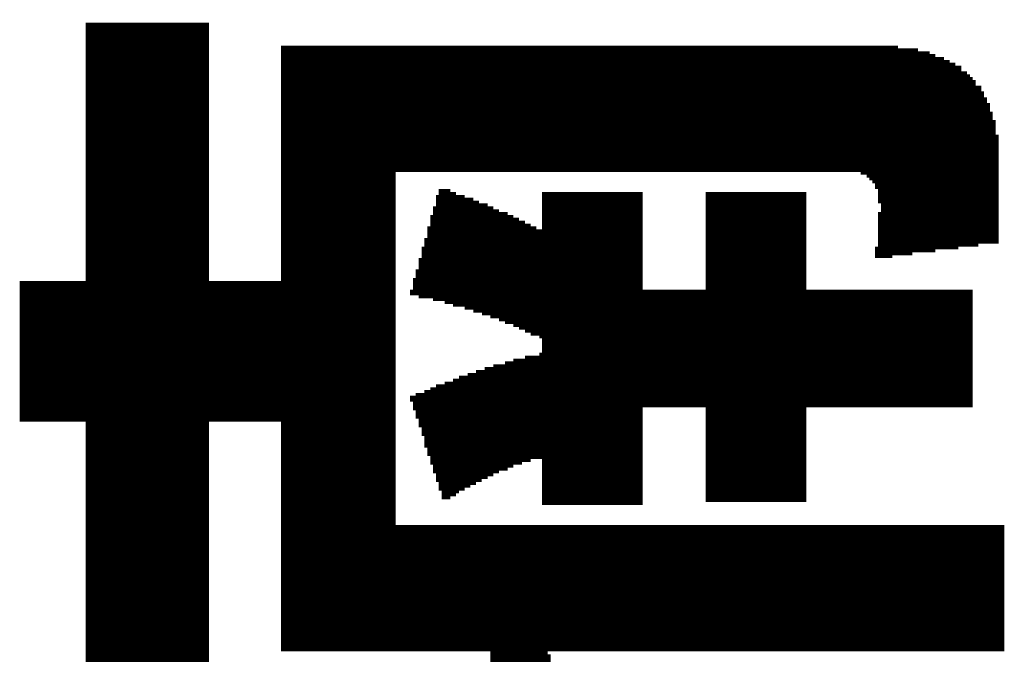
# Model space of a CAD drawing. Extents: x 0 to 83, y 0 to 145.
# Tile 14 of 21: x 13.65 to 17.46, y 86.55 to 89.01. Entities that reach past the tile are written whole.
import ezdxf

# ---------------------------------------------------------------- set-up
doc = ezdxf.new("R2010")
doc.units = 0
doc.layers.add('BG_SILKSCREEN_TOP', color=7, linetype='CONTINUOUS')

msp = doc.modelspace()

# ---------------------------------------------------------------- linework, layer by layer
at = {"layer": 'BG_SILKSCREEN_TOP', "const_width": 0.022098}
for points in [[(13.912088, 86.507066), (13.912088, 88.996266)], [(13.923264, 86.507066), (13.923264, 88.996266)], [(13.93444, 86.507066), (13.93444, 88.996266)], [(13.945362, 86.507066), (13.945362, 88.996266)], [(13.956538, 86.507066), (13.956538, 88.996266)], [(13.967714, 86.507066), (13.967714, 88.996266)], [(13.97889, 86.507066), (13.97889, 88.996266)], [(13.989812, 86.507066), (13.989812, 88.996266)], [(14.000988, 86.507066), (14.000988, 88.996266)], [(14.012164, 86.507066), (14.012164, 88.996266)], [(14.02334, 86.507066), (14.02334, 88.996266)], [(14.034262, 86.507066), (14.034262, 88.996266)], [(14.045438, 86.507066), (14.045438, 88.996266)], [(14.056614, 86.507066), (14.056614, 88.996266)], [(14.06779, 86.507066), (14.06779, 88.996266)], [(14.078712, 86.507066), (14.078712, 88.996266)], [(14.089888, 86.507066), (14.089888, 88.996266)], [(14.101064, 86.507066), (14.101064, 88.996266)], [(14.11224, 86.507066), (14.11224, 88.996266)], [(14.123162, 86.507066), (14.123162, 88.996266)], [(14.134338, 86.507066), (14.134338, 88.996266)], [(14.145514, 86.507066), (14.145514, 88.996266)], [(14.15669, 86.507066), (14.15669, 88.996266)], [(14.167612, 86.507066), (14.167612, 88.996266)], [(14.178788, 86.507066), (14.178788, 88.996266)], [(14.189964, 86.507066), (14.189964, 88.996266)], [(14.20114, 86.507066), (14.20114, 88.996266)], [(14.212062, 86.507066), (14.212062, 88.996266)], [(14.223238, 86.507066), (14.223238, 88.996266)], [(14.234414, 86.507066), (14.234414, 88.996266)], [(14.24559, 86.507066), (14.24559, 88.996266)], [(14.256512, 86.507066), (14.256512, 88.996266)], [(14.267688, 86.507066), (14.267688, 88.996266)], [(14.278864, 86.507066), (14.278864, 88.996266)], [(14.29004, 86.507066), (14.29004, 88.996266)], [(14.300962, 86.507066), (14.300962, 88.996266)], [(14.312138, 86.507066), (14.312138, 88.996266)], [(14.323314, 86.507066), (14.323314, 88.996266)], [(14.33449, 86.507066), (14.33449, 88.996266)], [(14.345412, 86.507066), (14.345412, 88.996266)], [(14.356588, 86.507066), (14.356588, 88.996266)], [(14.367764, 86.507066), (14.367764, 88.996266)], [(14.667738, 86.562692), (14.667738, 88.907366)], [(14.678914, 86.562692), (14.678914, 88.907366)], [(14.69009, 86.562692), (14.69009, 88.907366)], [(14.701012, 86.562692), (14.701012, 88.907366)], [(14.712188, 86.562692), (14.712188, 88.907366)], [(14.723364, 86.562692), (14.723364, 88.907366)], [(14.73454, 86.562692), (14.73454, 88.907366)], [(14.745462, 86.562692), (14.745462, 88.907366)], [(14.756638, 86.562692), (14.756638, 88.907366)], [(14.767814, 86.562692), (14.767814, 88.907366)], [(14.77899, 86.562692), (14.77899, 88.907366)], [(14.789912, 86.562692), (14.789912, 88.907366)], [(14.801088, 86.562692), (14.801088, 88.907366)], [(14.812264, 86.562692), (14.812264, 88.907366)], [(14.82344, 86.562692), (14.82344, 88.907366)], [(14.834362, 86.562692), (14.834362, 88.907366)], [(14.845538, 86.562692), (14.845538, 88.907366)], [(14.856714, 86.562692), (14.856714, 88.907366)], [(14.86789, 86.562692), (14.86789, 88.907366)], [(14.878812, 86.562692), (14.878812, 88.907366)], [(14.889988, 86.562692), (14.889988, 88.907366)], [(14.901164, 86.562692), (14.901164, 88.907366)], [(14.91234, 86.562692), (14.91234, 88.907366)], [(14.923262, 86.562692), (14.923262, 88.907366)], [(14.934438, 86.562692), (14.934438, 88.907366)], [(14.945614, 86.562692), (14.945614, 88.907366)], [(14.95679, 86.562692), (14.95679, 88.907366)], [(14.967712, 86.562692), (14.967712, 88.907366)], [(14.978888, 86.562692), (14.978888, 88.907366)], [(14.990064, 86.562692), (14.990064, 88.907366)], [(15.00124, 86.562692), (15.00124, 88.907366)], [(15.012162, 86.562692), (15.012162, 88.907366)], [(15.023338, 86.562692), (15.023338, 88.907366)], [(15.034514, 86.562692), (15.034514, 88.907366)], [(15.04569, 86.562692), (15.04569, 88.907366)], [(15.056612, 86.562692), (15.056612, 88.907366)], [(15.067788, 86.562692), (15.067788, 88.907366)], [(15.078964, 86.562692), (15.078964, 88.907366)], [(15.09014, 86.562692), (15.09014, 88.907366)], [(15.101062, 88.418416), (15.101062, 88.907366)], [(15.112238, 88.418416), (15.112238, 88.907366)], [(15.123414, 88.418416), (15.123414, 88.907366)], [(15.13459, 88.418416), (15.13459, 88.907366)], [(15.145512, 88.418416), (15.145512, 88.907366)], [(15.156688, 88.418416), (15.156688, 88.907366)], [(15.167864, 88.418416), (15.167864, 88.907366)], [(15.17904, 88.418416), (15.17904, 88.907366)], [(15.189962, 88.418416), (15.189962, 88.907366)], [(15.201138, 88.418416), (15.201138, 88.907366)], [(15.212314, 88.418416), (15.212314, 88.907366)], [(15.22349, 88.418416), (15.22349, 88.907366)], [(15.234412, 88.418416), (15.234412, 88.907366)], [(15.245588, 88.418416), (15.245588, 88.907366)], [(15.256764, 88.418416), (15.256764, 88.907366)], [(15.26794, 88.418416), (15.26794, 88.907366)], [(15.278862, 88.418416), (15.278862, 88.907366)], [(15.290038, 88.418416), (15.290038, 88.907366)], [(15.301214, 88.418416), (15.301214, 88.907366)], [(15.31239, 88.418416), (15.31239, 88.907366)], [(15.323312, 88.418416), (15.323312, 88.907366)], [(15.334488, 88.418416), (15.334488, 88.907366)], [(15.345664, 88.418416), (15.345664, 88.907366)], [(15.35684, 88.418416), (15.35684, 88.907366)], [(15.367762, 88.418416), (15.367762, 88.907366)], [(15.378938, 88.418416), (15.378938, 88.907366)], [(15.390114, 88.418416), (15.390114, 88.907366)], [(15.40129, 88.418416), (15.40129, 88.907366)], [(15.412212, 88.418416), (15.412212, 88.907366)], [(15.423388, 88.418416), (15.423388, 88.907366)], [(15.434564, 88.418416), (15.434564, 88.907366)], [(15.44574, 88.418416), (15.44574, 88.907366)], [(15.456662, 88.418416), (15.456662, 88.907366)], [(15.467838, 88.418416), (15.467838, 88.907366)], [(15.479014, 88.418416), (15.479014, 88.907366)], [(15.49019, 88.418416), (15.49019, 88.907366)], [(15.501112, 88.418416), (15.501112, 88.907366)], [(15.512288, 88.418416), (15.512288, 88.907366)], [(15.523464, 88.418416), (15.523464, 88.907366)], [(15.53464, 88.418416), (15.53464, 88.907366)], [(15.545562, 88.418416), (15.545562, 88.907366)], [(15.556738, 88.418416), (15.556738, 88.907366)], [(15.567914, 88.418416), (15.567914, 88.907366)], [(15.57909, 88.418416), (15.57909, 88.907366)], [(15.590012, 88.418416), (15.590012, 88.907366)], [(15.601188, 88.418416), (15.601188, 88.907366)], [(15.612364, 88.418416), (15.612364, 88.907366)], [(15.62354, 88.418416), (15.62354, 88.907366)], [(15.634462, 88.418416), (15.634462, 88.907366)], [(15.645638, 88.418416), (15.645638, 88.907366)], [(15.656814, 88.418416), (15.656814, 88.907366)], [(15.66799, 88.418416), (15.66799, 88.907366)], [(15.678912, 88.418416), (15.678912, 88.907366)], [(15.690088, 88.418416), (15.690088, 88.907366)], [(15.701264, 88.418416), (15.701264, 88.907366)], [(15.71244, 88.418416), (15.71244, 88.907366)], [(15.723362, 88.418416), (15.723362, 88.907366)], [(15.734538, 88.418416), (15.734538, 88.907366)], [(15.745714, 88.418416), (15.745714, 88.907366)], [(15.75689, 88.418416), (15.75689, 88.907366)], [(15.767812, 88.418416), (15.767812, 88.907366)], [(15.778988, 88.418416), (15.778988, 88.907366)], [(15.790164, 88.418416), (15.790164, 88.907366)], [(15.80134, 88.418416), (15.80134, 88.907366)], [(15.812262, 88.418416), (15.812262, 88.907366)], [(15.823438, 88.418416), (15.823438, 88.907366)], [(15.834614, 88.418416), (15.834614, 88.907366)], [(15.84579, 88.418416), (15.84579, 88.907366)], [(15.856712, 88.418416), (15.856712, 88.907366)], [(15.867888, 88.418416), (15.867888, 88.907366)], [(15.879064, 88.418416), (15.879064, 88.907366)], [(15.89024, 88.418416), (15.89024, 88.907366)], [(15.901162, 88.418416), (15.901162, 88.907366)], [(15.912338, 88.418416), (15.912338, 88.907366)], [(15.923514, 88.418416), (15.923514, 88.907366)], [(15.93469, 88.418416), (15.93469, 88.907366)], [(15.945612, 88.418416), (15.945612, 88.907366)], [(15.956788, 88.418416), (15.956788, 88.907366)], [(15.967964, 88.418416), (15.967964, 88.907366)], [(15.97914, 88.418416), (15.97914, 88.907366)], [(15.990062, 88.418416), (15.990062, 88.907366)], [(16.001238, 88.418416), (16.001238, 88.907366)], [(16.012414, 88.418416), (16.012414, 88.907366)], [(16.02359, 88.418416), (16.02359, 88.907366)], [(16.034512, 88.418416), (16.034512, 88.907366)], [(16.045688, 88.418416), (16.045688, 88.907366)], [(16.056864, 88.418416), (16.056864, 88.907366)], [(16.06804, 88.418416), (16.06804, 88.907366)], [(16.078962, 88.418416), (16.078962, 88.907366)], [(16.090138, 88.418416), (16.090138, 88.907366)], [(16.101314, 88.418416), (16.101314, 88.907366)], [(16.11249, 88.418416), (16.11249, 88.907366)], [(16.123412, 88.418416), (16.123412, 88.907366)], [(16.134588, 88.418416), (16.134588, 88.907366)], [(16.145764, 88.418416), (16.145764, 88.907366)], [(16.15694, 88.418416), (16.15694, 88.907366)], [(16.167862, 88.418416), (16.167862, 88.907366)], [(16.179038, 88.418416), (16.179038, 88.907366)], [(16.190214, 88.418416), (16.190214, 88.907366)], [(16.20139, 88.418416), (16.20139, 88.907366)], [(16.212312, 88.418416), (16.212312, 88.907366)], [(16.223488, 88.418416), (16.223488, 88.907366)], [(16.234664, 88.418416), (16.234664, 88.907366)], [(16.24584, 88.418416), (16.24584, 88.907366)], [(16.256762, 88.418416), (16.256762, 88.907366)], [(16.267938, 88.418416), (16.267938, 88.907366)], [(16.279114, 88.418416), (16.279114, 88.907366)], [(16.29029, 88.418416), (16.29029, 88.907366)], [(16.301212, 88.418416), (16.301212, 88.907366)], [(16.312388, 88.418416), (16.312388, 88.907366)], [(16.323564, 88.418416), (16.323564, 88.907366)], [(16.33474, 88.418416), (16.33474, 88.907366)], [(16.345662, 88.418416), (16.345662, 88.907366)], [(16.356838, 88.418416), (16.356838, 88.907366)], [(16.368014, 88.418416), (16.368014, 88.907366)], [(16.37919, 88.418416), (16.37919, 88.907366)], [(16.390112, 88.418416), (16.390112, 88.907366)], [(16.401288, 88.418416), (16.401288, 88.907366)], [(16.412464, 88.418416), (16.412464, 88.907366)], [(16.42364, 88.418416), (16.42364, 88.907366)], [(16.434562, 88.418416), (16.434562, 88.907366)], [(16.445738, 88.418416), (16.445738, 88.907366)], [(16.456914, 88.418416), (16.456914, 88.907366)], [(16.46809, 88.418416), (16.46809, 88.907366)], [(16.479012, 88.418416), (16.479012, 88.907366)], [(16.490188, 88.418416), (16.490188, 88.907366)], [(16.501364, 88.418416), (16.501364, 88.907366)], [(16.51254, 88.418416), (16.51254, 88.907366)], [(16.523462, 88.418416), (16.523462, 88.907366)], [(16.534638, 88.418416), (16.534638, 88.907366)], [(16.545814, 88.418416), (16.545814, 88.907366)], [(16.55699, 88.418416), (16.55699, 88.907366)], [(16.567912, 88.418416), (16.567912, 88.907366)], [(16.579088, 88.418416), (16.579088, 88.907366)], [(16.590264, 88.418416), (16.590264, 88.907366)], [(16.60144, 88.418416), (16.60144, 88.907366)], [(16.612362, 88.418416), (16.612362, 88.907366)], [(16.623538, 88.418416), (16.623538, 88.907366)], [(16.634714, 88.418416), (16.634714, 88.907366)], [(16.64589, 88.418416), (16.64589, 88.907366)], [(16.656812, 88.418416), (16.656812, 88.907366)], [(16.667988, 88.418416), (16.667988, 88.907366)], [(16.679164, 88.418416), (16.679164, 88.907366)], [(16.69034, 88.418416), (16.69034, 88.907366)], [(16.701262, 88.418416), (16.701262, 88.907366)], [(16.712438, 88.418416), (16.712438, 88.907366)], [(16.723614, 88.418416), (16.723614, 88.907366)], [(16.73479, 88.418416), (16.73479, 88.907366)], [(16.745712, 88.418416), (16.745712, 88.907366)], [(16.756888, 88.418416), (16.756888, 88.907366)], [(16.768064, 88.418416), (16.768064, 88.907366)], [(16.77924, 88.418416), (16.77924, 88.907366)], [(16.790162, 88.418416), (16.790162, 88.907366)], [(16.801338, 88.418416), (16.801338, 88.907366)], [(16.812514, 88.418416), (16.812514, 88.907366)], [(16.82369, 88.418416), (16.82369, 88.907366)], [(16.834612, 88.418416), (16.834612, 88.907366)], [(16.845788, 88.418416), (16.845788, 88.907366)], [(16.856964, 88.418416), (16.856964, 88.907366)], [(16.86814, 88.418416), (16.86814, 88.907366)], [(16.879062, 88.418416), (16.879062, 88.907366)], [(16.890238, 88.418416), (16.890238, 88.907366)], [(16.901414, 88.418416), (16.901414, 88.907366)], [(16.91259, 88.40724), (16.91259, 88.907366)], [(16.923512, 88.40724), (16.923512, 88.907366)], [(16.934688, 88.396318), (16.934688, 88.907366)], [(16.945864, 88.385142), (16.945864, 88.907366)], [(16.95704, 88.373966), (16.95704, 88.907366)], [(16.967962, 88.351868), (16.967962, 88.907366)], [(16.979138, 88.296242), (16.979138, 88.907366)], [(16.990314, 88.085168), (16.990314, 88.907366)], [(17.00149, 88.085168), (17.00149, 88.907366)], [(17.012412, 88.085168), (17.012412, 88.907366)], [(17.023588, 88.09609), (17.023588, 88.907366)], [(17.034764, 88.09609), (17.034764, 88.907366)], [(17.04594, 88.09609), (17.04594, 88.89619)], [(17.056862, 88.09609), (17.056862, 88.89619)], [(17.068038, 88.09609), (17.068038, 88.89619)], [(17.079214, 88.09609), (17.079214, 88.89619)], [(17.09039, 88.09609), (17.09039, 88.89619)], [(17.101312, 88.107266), (17.101312, 88.89619)], [(17.112488, 88.107266), (17.112488, 88.89619)], [(17.123664, 88.107266), (17.123664, 88.885268)], [(17.13484, 88.107266), (17.13484, 88.885268)], [(17.145762, 88.107266), (17.145762, 88.885268)], [(17.156938, 88.107266), (17.156938, 88.885268)], [(17.168114, 88.107266), (17.168114, 88.874092)], [(17.17929, 88.107266), (17.17929, 88.874092)], [(17.190212, 88.118442), (17.190212, 88.862916)], [(17.201388, 88.118442), (17.201388, 88.862916)], [(17.212564, 88.118442), (17.212564, 88.862916)], [(17.22374, 88.118442), (17.22374, 88.85174)], [(17.234662, 88.118442), (17.234662, 88.85174)], [(17.245838, 88.118442), (17.245838, 88.840818)], [(17.257014, 88.118442), (17.257014, 88.840818)], [(17.26819, 88.118442), (17.26819, 88.829642)], [(17.279112, 88.129618), (17.279112, 88.829642)], [(17.290288, 88.129618), (17.290288, 88.80729)], [(17.301464, 88.129618), (17.301464, 88.80729)], [(17.31264, 88.129618), (17.31264, 88.796368)], [(17.323562, 88.129618), (17.323562, 88.785192)], [(17.334738, 88.129618), (17.334738, 88.774016)], [(17.345914, 88.129618), (17.345914, 88.751918)], [(17.35709, 88.14054), (17.35709, 88.751918)], [(17.368012, 88.14054), (17.368012, 88.729566)], [(17.379188, 88.14054), (17.379188, 88.707468)], [(17.390364, 88.14054), (17.390364, 88.685116)], [(17.40154, 88.14054), (17.40154, 88.651842)], [(17.412462, 88.14054), (17.412462, 88.618568)], [(17.423638, 88.14054), (17.423638, 88.562942)], [(15.278862, 87.91829), (15.278862, 88.351868)], [(15.290038, 87.91829), (15.290038, 88.351868)], [(15.301214, 87.907368), (15.301214, 88.351868)], [(15.31239, 87.907368), (15.31239, 88.340692)], [(15.323312, 87.907368), (15.323312, 88.340692)], [(15.678912, 87.129366), (15.678912, 88.340692)], [(15.690088, 87.129366), (15.690088, 88.340692)], [(15.701264, 87.129366), (15.701264, 88.340692)], [(15.71244, 87.129366), (15.71244, 88.340692)], [(15.723362, 87.129366), (15.723362, 88.340692)], [(15.734538, 87.129366), (15.734538, 88.340692)], [(15.745714, 87.129366), (15.745714, 88.340692)], [(15.75689, 87.129366), (15.75689, 88.340692)], [(15.767812, 87.129366), (15.767812, 88.340692)], [(15.778988, 87.129366), (15.778988, 88.340692)], [(15.790164, 87.129366), (15.790164, 88.340692)], [(15.80134, 87.129366), (15.80134, 88.340692)], [(15.812262, 87.129366), (15.812262, 88.340692)], [(15.823438, 87.129366), (15.823438, 88.340692)], [(15.834614, 87.129366), (15.834614, 88.340692)], [(15.84579, 87.129366), (15.84579, 88.340692)], [(15.856712, 87.129366), (15.856712, 88.340692)], [(15.867888, 87.129366), (15.867888, 88.340692)], [(15.879064, 87.129366), (15.879064, 88.340692)], [(15.89024, 87.129366), (15.89024, 88.340692)], [(15.901162, 87.129366), (15.901162, 88.340692)], [(15.912338, 87.129366), (15.912338, 88.340692)], [(15.923514, 87.129366), (15.923514, 88.340692)], [(15.93469, 87.129366), (15.93469, 88.340692)], [(15.945612, 87.129366), (15.945612, 88.340692)], [(15.956788, 87.129366), (15.956788, 88.340692)], [(15.967964, 87.129366), (15.967964, 88.340692)], [(15.97914, 87.129366), (15.97914, 88.340692)], [(15.990062, 87.129366), (15.990062, 88.340692)], [(16.001238, 87.129366), (16.001238, 88.340692)], [(16.012414, 87.129366), (16.012414, 88.340692)], [(16.02359, 87.129366), (16.02359, 88.340692)], [(16.034512, 87.129366), (16.034512, 88.340692)], [(16.045688, 87.129366), (16.045688, 88.340692)], [(16.312388, 87.140542), (16.312388, 88.340692)], [(16.323564, 87.140542), (16.323564, 88.340692)], [(16.33474, 87.140542), (16.33474, 88.340692)], [(16.345662, 87.140542), (16.345662, 88.340692)], [(16.356838, 87.140542), (16.356838, 88.340692)], [(16.368014, 87.140542), (16.368014, 88.340692)], [(16.37919, 87.140542), (16.37919, 88.340692)], [(16.390112, 87.140542), (16.390112, 88.340692)], [(16.401288, 87.140542), (16.401288, 88.340692)], [(16.412464, 87.140542), (16.412464, 88.340692)], [(16.42364, 87.140542), (16.42364, 88.340692)], [(16.434562, 87.140542), (16.434562, 88.340692)], [(16.445738, 87.140542), (16.445738, 88.340692)], [(16.456914, 87.140542), (16.456914, 88.340692)], [(16.46809, 87.140542), (16.46809, 88.340692)], [(16.479012, 87.140542), (16.479012, 88.340692)], [(16.490188, 87.140542), (16.490188, 88.340692)], [(16.501364, 87.140542), (16.501364, 88.340692)], [(16.51254, 87.140542), (16.51254, 88.340692)], [(16.523462, 87.140542), (16.523462, 88.340692)], [(16.534638, 87.140542), (16.534638, 88.340692)], [(16.545814, 87.140542), (16.545814, 88.340692)], [(16.55699, 87.140542), (16.55699, 88.340692)], [(16.567912, 87.140542), (16.567912, 88.340692)], [(16.579088, 87.140542), (16.579088, 88.340692)], [(16.590264, 87.140542), (16.590264, 88.340692)], [(16.60144, 87.140542), (16.60144, 88.340692)], [(16.612362, 87.140542), (16.612362, 88.340692)], [(16.623538, 87.140542), (16.623538, 88.340692)], [(16.634714, 87.140542), (16.634714, 88.340692)], [(16.64589, 87.140542), (16.64589, 88.340692)], [(16.656812, 87.140542), (16.656812, 88.340692)], [(16.667988, 87.140542), (16.667988, 88.340692)], [(16.679164, 87.140542), (16.679164, 88.340692)], [(15.26794, 87.91829), (15.26794, 88.329516)], [(15.334488, 87.896192), (15.334488, 88.329516)], [(15.345664, 87.896192), (15.345664, 88.329516)], [(15.35684, 87.896192), (15.35684, 88.329516)], [(15.367762, 87.896192), (15.367762, 88.31834)], [(15.378938, 87.885016), (15.378938, 88.31834)], [(15.390114, 87.885016), (15.390114, 88.31834)], [(15.40129, 87.885016), (15.40129, 88.307418)], [(15.412212, 87.87384), (15.412212, 88.307418)], [(15.256764, 87.91829), (15.256764, 88.285066)], [(15.423388, 87.87384), (15.423388, 88.296242)], [(15.434564, 87.87384), (15.434564, 88.296242)], [(15.44574, 87.862918), (15.44574, 88.296242)], [(15.456662, 87.862918), (15.456662, 88.285066)], [(15.467838, 87.862918), (15.467838, 88.285066)], [(15.479014, 87.851742), (15.479014, 88.27389)], [(15.49019, 87.851742), (15.49019, 88.27389)], [(15.245588, 87.929466), (15.245588, 88.251792)], [(15.501112, 87.851742), (15.501112, 88.262968)], [(15.512288, 87.840566), (15.512288, 88.262968)], [(15.523464, 87.840566), (15.523464, 88.262968)], [(15.53464, 87.82939), (15.53464, 88.251792)], [(15.545562, 87.82939), (15.545562, 88.251792)], [(15.556738, 87.82939), (15.556738, 88.240616)], [(15.567914, 87.818468), (15.567914, 88.240616)], [(15.57909, 87.818468), (15.57909, 88.22944)], [(15.590012, 87.807292), (15.590012, 88.22944)], [(16.979138, 88.085168), (16.979138, 88.262968)], [(15.234412, 87.929466), (15.234412, 88.207342)], [(15.601188, 87.807292), (15.601188, 88.218518)], [(15.612364, 87.796116), (15.612364, 88.218518)], [(15.62354, 87.796116), (15.62354, 88.207342)], [(15.634462, 87.78494), (15.634462, 88.207342)], [(15.645638, 87.78494), (15.645638, 88.196166)], [(15.656814, 87.78494), (15.656814, 88.196166)], [(15.66799, 87.774018), (15.66799, 88.196166)], [(15.22349, 87.929466), (15.22349, 88.162892)], [(15.212314, 87.929466), (15.212314, 88.129618)], [(16.967962, 88.085168), (16.967962, 88.129618)], [(15.201138, 87.929466), (15.201138, 88.085168)], [(15.189962, 87.940642), (15.189962, 88.040718)], [(15.17904, 87.940642), (15.17904, 88.00719)], [(13.656564, 87.451692), (13.656564, 87.996268)], [(13.66774, 87.451692), (13.66774, 87.996268)], [(13.678662, 87.451692), (13.678662, 87.996268)], [(13.689838, 87.451692), (13.689838, 87.996268)], [(13.701014, 87.451692), (13.701014, 87.996268)], [(13.71219, 87.451692), (13.71219, 87.996268)], [(13.723112, 87.451692), (13.723112, 87.996268)], [(13.734288, 87.451692), (13.734288, 87.996268)], [(13.745464, 87.451692), (13.745464, 87.996268)], [(13.75664, 87.451692), (13.75664, 87.996268)], [(13.767562, 87.451692), (13.767562, 87.996268)], [(13.778738, 87.451692), (13.778738, 87.996268)], [(13.789914, 87.451692), (13.789914, 87.996268)], [(13.80109, 87.451692), (13.80109, 87.996268)], [(13.812012, 87.451692), (13.812012, 87.996268)], [(13.823188, 87.451692), (13.823188, 87.996268)], [(13.834364, 87.451692), (13.834364, 87.996268)], [(13.84554, 87.451692), (13.84554, 87.996268)], [(13.856462, 87.451692), (13.856462, 87.996268)], [(13.867638, 87.451692), (13.867638, 87.996268)], [(13.878814, 87.451692), (13.878814, 87.996268)], [(13.88999, 87.451692), (13.88999, 87.996268)], [(13.900912, 87.451692), (13.900912, 87.996268)], [(14.37894, 87.451692), (14.37894, 87.996268)], [(14.389862, 87.451692), (14.389862, 87.996268)], [(14.401038, 87.451692), (14.401038, 87.996268)], [(14.412214, 87.451692), (14.412214, 87.996268)], [(14.42339, 87.451692), (14.42339, 87.996268)], [(14.434312, 87.451692), (14.434312, 87.996268)], [(14.445488, 87.451692), (14.445488, 87.996268)], [(14.456664, 87.451692), (14.456664, 87.996268)], [(14.46784, 87.451692), (14.46784, 87.996268)], [(14.478762, 87.451692), (14.478762, 87.996268)], [(14.489938, 87.451692), (14.489938, 87.996268)], [(14.501114, 87.451692), (14.501114, 87.996268)], [(14.51229, 87.451692), (14.51229, 87.996268)], [(14.523212, 87.451692), (14.523212, 87.996268)], [(14.534388, 87.451692), (14.534388, 87.996268)], [(14.545564, 87.451692), (14.545564, 87.996268)], [(14.55674, 87.451692), (14.55674, 87.996268)], [(14.567662, 87.451692), (14.567662, 87.996268)], [(14.578838, 87.451692), (14.578838, 87.996268)], [(14.590014, 87.451692), (14.590014, 87.996268)], [(14.60119, 87.451692), (14.60119, 87.996268)], [(14.612112, 87.451692), (14.612112, 87.996268)], [(14.623288, 87.451692), (14.623288, 87.996268)], [(14.634464, 87.451692), (14.634464, 87.996268)], [(14.64564, 87.451692), (14.64564, 87.996268)], [(14.656562, 87.451692), (14.656562, 87.996268)], [(15.167864, 87.940642), (15.167864, 87.96274)], [(16.056864, 87.507318), (16.056864, 87.96274)], [(16.06804, 87.507318), (16.06804, 87.96274)], [(16.078962, 87.507318), (16.078962, 87.96274)], [(16.090138, 87.507318), (16.090138, 87.96274)], [(16.101314, 87.507318), (16.101314, 87.96274)], [(16.11249, 87.507318), (16.11249, 87.96274)], [(16.123412, 87.507318), (16.123412, 87.96274)], [(16.134588, 87.507318), (16.134588, 87.96274)], [(16.145764, 87.507318), (16.145764, 87.96274)], [(16.15694, 87.507318), (16.15694, 87.96274)], [(16.167862, 87.507318), (16.167862, 87.96274)], [(16.179038, 87.507318), (16.179038, 87.96274)], [(16.190214, 87.507318), (16.190214, 87.96274)], [(16.20139, 87.507318), (16.20139, 87.96274)], [(16.212312, 87.507318), (16.212312, 87.96274)], [(16.223488, 87.507318), (16.223488, 87.96274)], [(16.234664, 87.507318), (16.234664, 87.96274)], [(16.24584, 87.507318), (16.24584, 87.96274)], [(16.256762, 87.507318), (16.256762, 87.96274)], [(16.267938, 87.507318), (16.267938, 87.96274)], [(16.279114, 87.507318), (16.279114, 87.96274)], [(16.29029, 87.507318), (16.29029, 87.96274)], [(16.301212, 87.507318), (16.301212, 87.96274)], [(16.69034, 87.507318), (16.69034, 87.96274)], [(16.701262, 87.507318), (16.701262, 87.96274)], [(16.712438, 87.507318), (16.712438, 87.96274)], [(16.723614, 87.507318), (16.723614, 87.96274)], [(16.73479, 87.507318), (16.73479, 87.96274)], [(16.745712, 87.507318), (16.745712, 87.96274)], [(16.756888, 87.507318), (16.756888, 87.96274)], [(16.768064, 87.507318), (16.768064, 87.96274)], [(16.77924, 87.507318), (16.77924, 87.96274)], [(16.790162, 87.507318), (16.790162, 87.96274)], [(16.801338, 87.507318), (16.801338, 87.96274)], [(16.812514, 87.507318), (16.812514, 87.96274)], [(16.82369, 87.507318), (16.82369, 87.96274)], [(16.834612, 87.507318), (16.834612, 87.96274)], [(16.845788, 87.507318), (16.845788, 87.96274)], [(16.856964, 87.507318), (16.856964, 87.96274)], [(16.86814, 87.507318), (16.86814, 87.96274)], [(16.879062, 87.507318), (16.879062, 87.96274)], [(16.890238, 87.507318), (16.890238, 87.96274)], [(16.901414, 87.507318), (16.901414, 87.96274)], [(16.91259, 87.507318), (16.91259, 87.96274)], [(16.923512, 87.507318), (16.923512, 87.96274)], [(16.934688, 87.507318), (16.934688, 87.96274)], [(16.945864, 87.507318), (16.945864, 87.96274)], [(16.95704, 87.507318), (16.95704, 87.96274)], [(16.967962, 87.507318), (16.967962, 87.96274)], [(16.979138, 87.507318), (16.979138, 87.96274)], [(16.990314, 87.507318), (16.990314, 87.96274)], [(17.00149, 87.507318), (17.00149, 87.96274)], [(17.012412, 87.507318), (17.012412, 87.96274)], [(17.023588, 87.507318), (17.023588, 87.96274)], [(17.034764, 87.507318), (17.034764, 87.96274)], [(17.04594, 87.507318), (17.04594, 87.96274)], [(17.056862, 87.507318), (17.056862, 87.96274)], [(17.068038, 87.507318), (17.068038, 87.96274)], [(17.079214, 87.507318), (17.079214, 87.96274)], [(17.09039, 87.507318), (17.09039, 87.96274)], [(17.101312, 87.507318), (17.101312, 87.96274)], [(17.112488, 87.507318), (17.112488, 87.96274)], [(17.123664, 87.507318), (17.123664, 87.96274)], [(17.13484, 87.507318), (17.13484, 87.96274)], [(17.145762, 87.507318), (17.145762, 87.96274)], [(17.156938, 87.507318), (17.156938, 87.96274)], [(17.168114, 87.507318), (17.168114, 87.96274)], [(17.17929, 87.507318), (17.17929, 87.96274)], [(17.190212, 87.507318), (17.190212, 87.96274)], [(17.201388, 87.507318), (17.201388, 87.96274)], [(17.212564, 87.507318), (17.212564, 87.96274)], [(17.22374, 87.507318), (17.22374, 87.96274)], [(17.234662, 87.507318), (17.234662, 87.96274)], [(17.245838, 87.507318), (17.245838, 87.96274)], [(17.257014, 87.507318), (17.257014, 87.96274)], [(17.26819, 87.507318), (17.26819, 87.96274)], [(17.279112, 87.507318), (17.279112, 87.96274)], [(17.290288, 87.507318), (17.290288, 87.96274)], [(17.301464, 87.507318), (17.301464, 87.96274)], [(17.31264, 87.507318), (17.31264, 87.96274)], [(17.323562, 87.507318), (17.323562, 87.96274)], [(15.567914, 87.285068), (15.567914, 87.69604)], [(15.57909, 87.285068), (15.57909, 87.69604)], [(15.590012, 87.29599), (15.590012, 87.69604)], [(15.601188, 87.29599), (15.601188, 87.69604)], [(15.612364, 87.29599), (15.612364, 87.707216)], [(15.62354, 87.307166), (15.62354, 87.707216)], [(15.634462, 87.307166), (15.634462, 87.707216)], [(15.645638, 87.307166), (15.645638, 87.707216)], [(15.656814, 87.307166), (15.656814, 87.707216)], [(15.66799, 87.307166), (15.66799, 87.718392)], [(15.456662, 87.240618), (15.456662, 87.662766)], [(15.467838, 87.240618), (15.467838, 87.662766)], [(15.479014, 87.25154), (15.479014, 87.662766)], [(15.49019, 87.25154), (15.49019, 87.673942)], [(15.501112, 87.262716), (15.501112, 87.673942)], [(15.512288, 87.262716), (15.512288, 87.673942)], [(15.523464, 87.262716), (15.523464, 87.673942)], [(15.53464, 87.273892), (15.53464, 87.685118)], [(15.545562, 87.273892), (15.545562, 87.685118)], [(15.556738, 87.285068), (15.556738, 87.685118)], [(15.334488, 87.173816), (15.334488, 87.618316)], [(15.345664, 87.184992), (15.345664, 87.618316)], [(15.35684, 87.184992), (15.35684, 87.629492)], [(15.367762, 87.196168), (15.367762, 87.629492)], [(15.378938, 87.196168), (15.378938, 87.629492)], [(15.390114, 87.20709), (15.390114, 87.640668)], [(15.40129, 87.20709), (15.40129, 87.640668)], [(15.412212, 87.218266), (15.412212, 87.640668)], [(15.423388, 87.218266), (15.423388, 87.65159)], [(15.434564, 87.229442), (15.434564, 87.65159)], [(15.44574, 87.229442), (15.44574, 87.65159)], [(15.245588, 87.285068), (15.245588, 87.585042)], [(15.256764, 87.25154), (15.256764, 87.585042)], [(15.26794, 87.218266), (15.26794, 87.596218)], [(15.278862, 87.184992), (15.278862, 87.596218)], [(15.290038, 87.151718), (15.290038, 87.596218)], [(15.301214, 87.151718), (15.301214, 87.60714)], [(15.31239, 87.16264), (15.31239, 87.60714)], [(15.323312, 87.16264), (15.323312, 87.60714)], [(15.167864, 87.529416), (15.167864, 87.551768)], [(15.17904, 87.496142), (15.17904, 87.551768)], [(15.189962, 87.462868), (15.189962, 87.56269)], [(15.201138, 87.42934), (15.201138, 87.56269)], [(15.212314, 87.396066), (15.212314, 87.56269)], [(15.22349, 87.351616), (15.22349, 87.573866)], [(15.234412, 87.318342), (15.234412, 87.573866)], [(15.101062, 86.562692), (15.101062, 87.051642)], [(15.112238, 86.562692), (15.112238, 87.051642)], [(15.123414, 86.562692), (15.123414, 87.051642)], [(15.13459, 86.562692), (15.13459, 87.051642)], [(15.145512, 86.562692), (15.145512, 87.051642)], [(15.156688, 86.562692), (15.156688, 87.051642)], [(15.167864, 86.562692), (15.167864, 87.051642)], [(15.17904, 86.562692), (15.17904, 87.051642)], [(15.189962, 86.562692), (15.189962, 87.051642)], [(15.201138, 86.562692), (15.201138, 87.051642)], [(15.212314, 86.562692), (15.212314, 87.051642)], [(15.22349, 86.562692), (15.22349, 87.051642)], [(15.234412, 86.562692), (15.234412, 87.051642)], [(15.245588, 86.562692), (15.245588, 87.051642)], [(15.256764, 86.562692), (15.256764, 87.051642)], [(15.26794, 86.562692), (15.26794, 87.051642)], [(15.278862, 86.562692), (15.278862, 87.051642)], [(15.290038, 86.562692), (15.290038, 87.051642)], [(15.301214, 86.562692), (15.301214, 87.051642)], [(15.31239, 86.562692), (15.31239, 87.051642)], [(15.323312, 86.562692), (15.323312, 87.051642)], [(15.334488, 86.562692), (15.334488, 87.051642)], [(15.345664, 86.562692), (15.345664, 87.051642)], [(15.35684, 86.562692), (15.35684, 87.051642)], [(15.367762, 86.562692), (15.367762, 87.051642)], [(15.378938, 86.562692), (15.378938, 87.051642)], [(15.390114, 86.562692), (15.390114, 87.051642)], [(15.40129, 86.562692), (15.40129, 87.051642)], [(15.412212, 86.562692), (15.412212, 87.051642)], [(15.423388, 86.562692), (15.423388, 87.051642)], [(15.434564, 86.562692), (15.434564, 87.051642)], [(15.44574, 86.562692), (15.44574, 87.051642)], [(15.456662, 86.562692), (15.456662, 87.051642)], [(15.467838, 86.562692), (15.467838, 87.051642)], [(15.479014, 85.42909), (15.479014, 87.051642)], [(15.49019, 85.418168), (15.49019, 87.051642)], [(15.501112, 85.418168), (15.501112, 87.051642)], [(15.512288, 85.406992), (15.512288, 87.051642)], [(15.523464, 85.406992), (15.523464, 87.051642)], [(15.53464, 85.395816), (15.53464, 87.051642)], [(15.545562, 85.395816), (15.545562, 87.051642)], [(15.556738, 85.38464), (15.556738, 87.051642)], [(15.567914, 85.38464), (15.567914, 87.051642)], [(15.57909, 85.373718), (15.57909, 87.051642)], [(15.590012, 85.373718), (15.590012, 87.051642)], [(15.601188, 85.362542), (15.601188, 87.051642)], [(15.612364, 85.351366), (15.612364, 87.051642)], [(15.62354, 85.351366), (15.62354, 87.051642)], [(15.634462, 85.34019), (15.634462, 87.051642)], [(15.645638, 85.34019), (15.645638, 87.051642)], [(15.656814, 85.329268), (15.656814, 87.051642)], [(15.66799, 85.318092), (15.66799, 87.051642)], [(15.678912, 85.318092), (15.678912, 87.051642)], [(15.690088, 86.562692), (15.690088, 87.051642)], [(15.701264, 86.562692), (15.701264, 87.051642)], [(15.71244, 86.562692), (15.71244, 87.051642)], [(15.723362, 86.562692), (15.723362, 87.051642)], [(15.734538, 86.562692), (15.734538, 87.051642)], [(15.745714, 86.562692), (15.745714, 87.051642)], [(15.75689, 86.562692), (15.75689, 87.051642)], [(15.767812, 86.562692), (15.767812, 87.051642)], [(15.778988, 86.562692), (15.778988, 87.051642)], [(15.790164, 86.562692), (15.790164, 87.051642)], [(15.80134, 86.562692), (15.80134, 87.051642)], [(15.812262, 86.562692), (15.812262, 87.051642)], [(15.823438, 86.562692), (15.823438, 87.051642)], [(15.834614, 86.562692), (15.834614, 87.051642)], [(15.84579, 86.562692), (15.84579, 87.051642)], [(15.856712, 86.562692), (15.856712, 87.051642)], [(15.867888, 86.562692), (15.867888, 87.051642)], [(15.879064, 86.562692), (15.879064, 87.051642)], [(15.89024, 86.562692), (15.89024, 87.051642)], [(15.901162, 86.562692), (15.901162, 87.051642)], [(15.912338, 86.562692), (15.912338, 87.051642)], [(15.923514, 86.562692), (15.923514, 87.051642)], [(15.93469, 86.562692), (15.93469, 87.051642)], [(15.945612, 86.562692), (15.945612, 87.051642)], [(15.956788, 86.562692), (15.956788, 87.051642)], [(15.967964, 86.562692), (15.967964, 87.051642)], [(15.97914, 86.562692), (15.97914, 87.051642)], [(15.990062, 86.562692), (15.990062, 87.051642)], [(16.001238, 86.562692), (16.001238, 87.051642)], [(16.012414, 86.562692), (16.012414, 87.051642)], [(16.02359, 86.562692), (16.02359, 87.051642)], [(16.034512, 86.562692), (16.034512, 87.051642)], [(16.045688, 86.562692), (16.045688, 87.051642)], [(16.056864, 86.562692), (16.056864, 87.051642)], [(16.06804, 86.562692), (16.06804, 87.051642)], [(16.078962, 86.562692), (16.078962, 87.051642)], [(16.090138, 86.562692), (16.090138, 87.051642)], [(16.101314, 86.562692), (16.101314, 87.051642)], [(16.11249, 86.562692), (16.11249, 87.051642)], [(16.123412, 86.562692), (16.123412, 87.051642)], [(16.134588, 86.562692), (16.134588, 87.051642)], [(16.145764, 86.562692), (16.145764, 87.051642)], [(16.15694, 86.562692), (16.15694, 87.051642)], [(16.167862, 86.562692), (16.167862, 87.051642)], [(16.179038, 86.562692), (16.179038, 87.051642)], [(16.190214, 86.562692), (16.190214, 87.051642)], [(16.20139, 86.562692), (16.20139, 87.051642)], [(16.212312, 86.562692), (16.212312, 87.051642)], [(16.223488, 86.562692), (16.223488, 87.051642)], [(16.234664, 86.562692), (16.234664, 87.051642)], [(16.24584, 86.562692), (16.24584, 87.051642)], [(16.256762, 86.562692), (16.256762, 87.051642)], [(16.267938, 86.562692), (16.267938, 87.051642)], [(16.279114, 86.562692), (16.279114, 87.051642)], [(16.29029, 86.562692), (16.29029, 87.051642)], [(16.301212, 86.562692), (16.301212, 87.051642)], [(16.312388, 86.562692), (16.312388, 87.051642)], [(16.323564, 86.562692), (16.323564, 87.051642)], [(16.33474, 86.562692), (16.33474, 87.051642)], [(16.345662, 86.562692), (16.345662, 87.051642)], [(16.356838, 86.562692), (16.356838, 87.051642)], [(16.368014, 86.562692), (16.368014, 87.051642)], [(16.37919, 86.562692), (16.37919, 87.051642)], [(16.390112, 86.562692), (16.390112, 87.051642)], [(16.401288, 86.562692), (16.401288, 87.051642)], [(16.412464, 86.562692), (16.412464, 87.051642)], [(16.42364, 86.562692), (16.42364, 87.051642)], [(16.434562, 86.562692), (16.434562, 87.051642)], [(16.445738, 86.562692), (16.445738, 87.051642)], [(16.456914, 86.562692), (16.456914, 87.051642)], [(16.46809, 86.562692), (16.46809, 87.051642)], [(16.479012, 86.562692), (16.479012, 87.051642)], [(16.490188, 86.562692), (16.490188, 87.051642)], [(16.501364, 86.562692), (16.501364, 87.051642)], [(16.51254, 86.562692), (16.51254, 87.051642)], [(16.523462, 86.562692), (16.523462, 87.051642)], [(16.534638, 86.562692), (16.534638, 87.051642)], [(16.545814, 86.562692), (16.545814, 87.051642)], [(16.55699, 86.562692), (16.55699, 87.051642)], [(16.567912, 86.562692), (16.567912, 87.051642)], [(16.579088, 86.562692), (16.579088, 87.051642)], [(16.590264, 86.562692), (16.590264, 87.051642)], [(16.60144, 86.562692), (16.60144, 87.051642)], [(16.612362, 86.562692), (16.612362, 87.051642)], [(16.623538, 86.562692), (16.623538, 87.051642)], [(16.634714, 86.562692), (16.634714, 87.051642)], [(16.64589, 86.562692), (16.64589, 87.051642)], [(16.656812, 86.562692), (16.656812, 87.051642)], [(16.667988, 86.562692), (16.667988, 87.051642)], [(16.679164, 86.562692), (16.679164, 87.051642)], [(16.69034, 86.562692), (16.69034, 87.051642)], [(16.701262, 86.562692), (16.701262, 87.051642)], [(16.712438, 86.562692), (16.712438, 87.051642)], [(16.723614, 86.562692), (16.723614, 87.051642)], [(16.73479, 86.562692), (16.73479, 87.051642)], [(16.745712, 86.562692), (16.745712, 87.051642)], [(16.756888, 86.562692), (16.756888, 87.051642)], [(16.768064, 86.562692), (16.768064, 87.051642)], [(16.77924, 86.562692), (16.77924, 87.051642)], [(16.790162, 86.562692), (16.790162, 87.051642)], [(16.801338, 86.562692), (16.801338, 87.051642)], [(16.812514, 86.562692), (16.812514, 87.051642)], [(16.82369, 86.562692), (16.82369, 87.051642)], [(16.834612, 86.562692), (16.834612, 87.051642)], [(16.845788, 86.562692), (16.845788, 87.051642)], [(16.856964, 86.562692), (16.856964, 87.051642)], [(16.86814, 86.562692), (16.86814, 87.051642)], [(16.879062, 86.562692), (16.879062, 87.051642)], [(16.890238, 86.562692), (16.890238, 87.051642)], [(16.901414, 86.562692), (16.901414, 87.051642)], [(16.91259, 86.562692), (16.91259, 87.051642)], [(16.923512, 86.562692), (16.923512, 87.051642)], [(16.934688, 86.562692), (16.934688, 87.051642)], [(16.945864, 86.562692), (16.945864, 87.051642)], [(16.95704, 86.562692), (16.95704, 87.051642)], [(16.967962, 86.562692), (16.967962, 87.051642)], [(16.979138, 86.562692), (16.979138, 87.051642)], [(16.990314, 86.562692), (16.990314, 87.051642)], [(17.00149, 86.562692), (17.00149, 87.051642)], [(17.012412, 86.562692), (17.012412, 87.051642)], [(17.023588, 86.562692), (17.023588, 87.051642)], [(17.034764, 86.562692), (17.034764, 87.051642)], [(17.04594, 86.562692), (17.04594, 87.051642)], [(17.056862, 86.562692), (17.056862, 87.051642)], [(17.068038, 86.562692), (17.068038, 87.051642)], [(17.079214, 86.562692), (17.079214, 87.051642)], [(17.09039, 86.562692), (17.09039, 87.051642)], [(17.101312, 86.562692), (17.101312, 87.051642)], [(17.112488, 86.562692), (17.112488, 87.051642)], [(17.123664, 86.562692), (17.123664, 87.051642)], [(17.13484, 86.562692), (17.13484, 87.051642)], [(17.145762, 86.562692), (17.145762, 87.051642)], [(17.156938, 86.562692), (17.156938, 87.051642)], [(17.168114, 86.562692), (17.168114, 87.051642)], [(17.17929, 86.562692), (17.17929, 87.051642)], [(17.190212, 86.562692), (17.190212, 87.051642)], [(17.201388, 86.562692), (17.201388, 87.051642)], [(17.212564, 86.562692), (17.212564, 87.051642)], [(17.22374, 86.562692), (17.22374, 87.051642)], [(17.234662, 86.562692), (17.234662, 87.051642)], [(17.245838, 86.562692), (17.245838, 87.051642)], [(17.257014, 86.562692), (17.257014, 87.051642)], [(17.26819, 86.562692), (17.26819, 87.051642)], [(17.279112, 86.562692), (17.279112, 87.051642)], [(17.290288, 86.562692), (17.290288, 87.051642)], [(17.301464, 86.562692), (17.301464, 87.051642)], [(17.31264, 86.562692), (17.31264, 87.051642)], [(17.323562, 86.562692), (17.323562, 87.051642)], [(17.334738, 86.562692), (17.334738, 87.051642)], [(17.345914, 86.562692), (17.345914, 87.051642)], [(17.35709, 86.562692), (17.35709, 87.051642)], [(17.368012, 86.562692), (17.368012, 87.051642)], [(17.379188, 86.562692), (17.379188, 87.051642)], [(17.390364, 86.562692), (17.390364, 87.051642)], [(17.40154, 86.562692), (17.40154, 87.051642)], [(17.412462, 86.562692), (17.412462, 87.051642)], [(17.423638, 86.562692), (17.423638, 87.051642)], [(17.434814, 86.562692), (17.434814, 87.051642)], [(17.44599, 86.562692), (17.44599, 87.051642)], [(15.690088, 86.151466), (15.690088, 86.551516)]]:
    msp.add_lwpolyline(points, dxfattribs=at)

doc.saveas('drawing.dxf')
